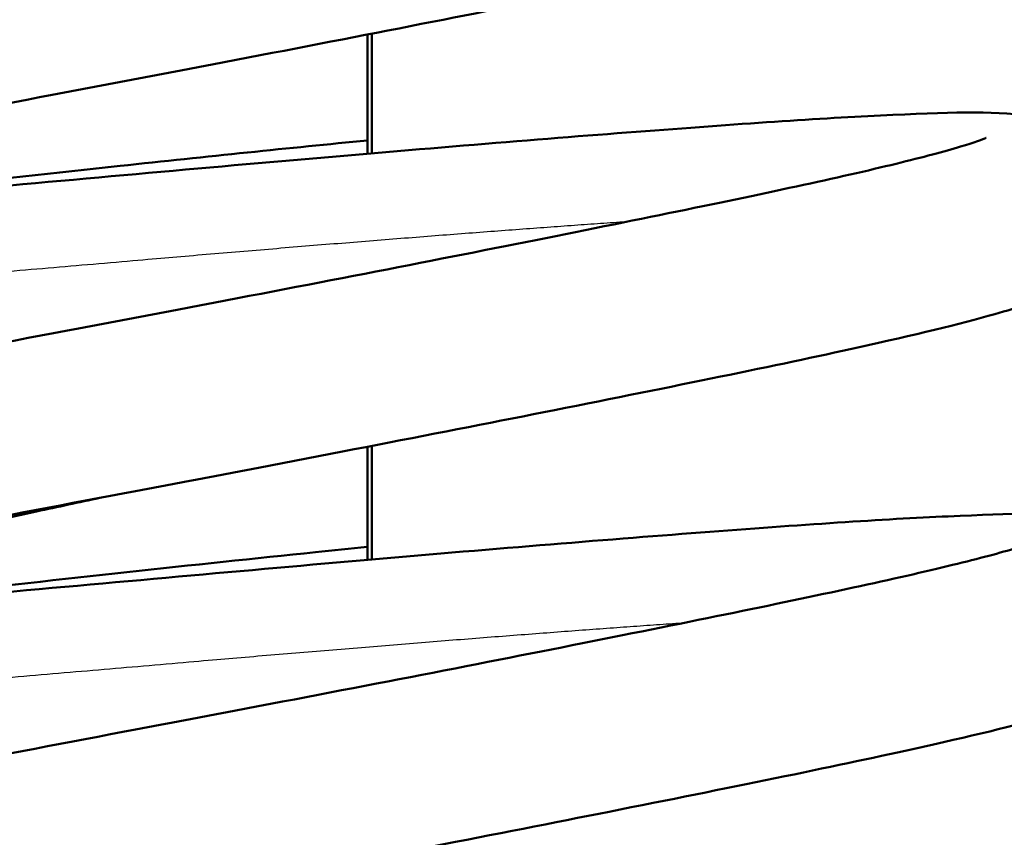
# Model space of a CAD drawing. Header units: millimetres. Extents: x 155 to 950, y -844 to 1327.
# Tile 34 of 58: x 690.97 to 696.74, y 160.3 to 165.09. Entities that reach past the tile are written whole.
import ezdxf

# ---------------------------------------------------------------- set-up
doc = ezdxf.new("R2010")
doc.units = ezdxf.units.MM
doc.header["$LTSCALE"] = 0.75
doc.layers.add('Visible', color=7, linetype='Continuous', lineweight=50)
doc.layers.add('Visible Narrow', color=7, linetype='Continuous', lineweight=25)

msp = doc.modelspace()

# ---------------------------------------------------------------- linework, layer by layer
at = {"layer": 'Visible', "extrusion": (-1, -2e-16, 2.966e-13)}
for p, q in [((693.010982, 165.007679, -9.5), (693.010982, 164.309378, -9.5)), ((693.037397, 164.311634, 17.5), (693.037397, 165.012827, 17.5)), ((693.037397, 161.931252, 17.5), (693.037397, 162.596958, 17.5)), ((693.010982, 162.591846, -9.5), (693.010982, 161.928958, -9.5))]:
    msp.add_line(p, q, dxfattribs=at)
at = {"layer": 'Visible'}
for points, knots in [([(690.7639432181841, 167.8109195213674, 20.76078880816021), (691.1486053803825, 167.8519025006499, 20.86626461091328), (691.5246395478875, 167.8919682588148, 21.0039757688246), (692.5810522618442, 168.00397575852, 21.4966213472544), (693.2331819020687, 168.0723585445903, 21.9426200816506), (694.3511763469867, 168.1852574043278, 23.00871828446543), (694.830272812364, 168.2310868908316, 23.64312908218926), (695.5635911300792, 168.2923492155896, 25.021918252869), (695.8081458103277, 168.3096427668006, 25.78476229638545), (696.0359336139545, 168.3051558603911, 26.78353279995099), (696.0756430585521, 168.3094890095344, 27.02407626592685), (696.1990771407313, 168.2771760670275, 27.28879675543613), (696.2274899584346, 168.2683128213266, 27.33745320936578), (696.2804706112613, 168.2446228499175, 27.40644211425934), (696.3022871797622, 168.2333438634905, 27.43064602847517), (696.3600163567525, 168.1971577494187, 27.48712993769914), (696.397093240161, 168.1674857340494, 27.51629349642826), (696.4628097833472, 168.0958189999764, 27.56632479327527), (696.4920827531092, 168.0529998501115, 27.58789450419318), (696.537977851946, 167.9561435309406, 27.62919697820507), (696.5538102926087, 167.900253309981, 27.64910496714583), (696.5658433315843, 167.7870025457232, 27.68916197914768), (696.5618607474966, 167.7282079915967, 27.70977500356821), (696.5356140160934, 167.6185926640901, 27.75536423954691), (696.5129351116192, 167.5663821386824, 27.78095781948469), (696.4583821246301, 167.4793883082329, 27.84183110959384), (696.4263336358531, 167.4431687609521, 27.87804668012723), (696.3695056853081, 167.3911394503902, 27.95910252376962), (696.344088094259, 167.3729509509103, 28.00344066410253), (696.2975660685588, 167.3432662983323, 28.1041077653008), (696.276972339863, 167.332625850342, 28.16173772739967), (696.2266535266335, 167.3085258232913, 28.32548496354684), (696.2018314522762, 167.2992906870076, 28.43404954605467), (696.1055336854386, 167.2654917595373, 28.867185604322), (696.0364829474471, 167.2478769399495, 29.1936024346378), (695.6666555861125, 167.1594341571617, 30.49244682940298), (695.1923465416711, 167.0674191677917, 31.43755850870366), (694.0434355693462, 166.8581214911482, 32.85586800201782), (693.4172858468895, 166.7479490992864, 33.40609762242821), (692.063459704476, 166.5129162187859, 34.23661117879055), (691.3229271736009, 166.3856955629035, 34.53679478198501), (689.8071165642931, 166.1249288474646, 34.87530191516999), (689.0122184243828, 165.987986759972, 34.9182641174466), (687.4722490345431, 165.7195807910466, 34.74530863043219), (686.7071681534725, 165.5846140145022, 34.52767990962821), (685.3046103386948, 165.3312299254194, 33.86302836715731), (684.6490404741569, 165.2095092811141, 33.4071332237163), (683.5350496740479, 164.993010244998, 32.32054767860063), (683.061110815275, 164.8951602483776, 31.67589517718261), (682.3662865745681, 164.7362025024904, 30.2909926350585), (682.1134501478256, 164.6617493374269, 29.52922885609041), (682.0597164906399, 164.639867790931, 28.69045721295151), (682.0572532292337, 164.6387436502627, 28.6225385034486), (682.057253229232, 164.6387436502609, 28.55467283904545)], [15.85191151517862, 15.85191151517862, 15.85191151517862, 15.85191151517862, 15.97141453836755, 15.97141453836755, 16.20321307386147, 16.20321307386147, 16.43609731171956, 16.43609731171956, 16.67207462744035, 16.67207462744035, 16.74342530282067, 16.74342530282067, 16.76023433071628, 16.76023433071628, 16.77047131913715, 16.77047131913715, 16.78678479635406, 16.78678479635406, 16.80327699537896, 16.80327699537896, 16.82124355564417, 16.82124355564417, 16.83949520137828, 16.83949520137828, 16.85771890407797, 16.85771890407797, 16.87530659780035, 16.87530659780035, 16.89126866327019, 16.89126866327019, 16.90974699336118, 16.90974699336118, 16.94316602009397, 16.94316602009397, 17.04324614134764, 17.04324614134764, 17.34917489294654, 17.34917489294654, 17.59441429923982, 17.59441429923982, 17.83084434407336, 17.83084434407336, 18.06688031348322, 18.06688031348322, 18.302661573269, 18.302661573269, 18.53866630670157, 18.53866630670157, 18.774006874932, 18.774006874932, 19.00593528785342, 19.00593528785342, 19.02623962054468, 19.02623962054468, 19.02623962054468, 19.02623962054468]), ([(687.3056076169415, 164.9302673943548, 20.45677608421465), (686.6158022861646, 164.8590611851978, 20.64284333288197), (685.9466181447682, 164.791873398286, 20.93206940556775), (684.6553085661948, 164.6684588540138, 21.72973755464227), (684.0324190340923, 164.6130468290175, 22.27232228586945), (683.0007215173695, 164.5331978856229, 23.51415231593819), (682.5812775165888, 164.5077734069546, 24.22959981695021), (682.1245168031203, 164.4968224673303, 25.36764751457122), (682.0003097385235, 164.497167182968, 25.76687149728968), (681.8172446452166, 164.5105778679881, 26.43934538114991), (681.7555828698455, 164.5127759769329, 26.71642785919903), (681.6153220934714, 164.5609786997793, 27.06116365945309), (681.5725003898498, 164.5785876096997, 27.14604280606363), (681.4959905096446, 164.6282278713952, 27.26413559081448), (681.4661535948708, 164.6513124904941, 27.30437122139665), (681.3967603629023, 164.7205302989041, 27.39325225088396), (681.3581834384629, 164.7735663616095, 27.43922685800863), (681.3060579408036, 164.8890883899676, 27.52014576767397), (681.2903745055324, 164.9517878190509, 27.5568297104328), (681.2830137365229, 165.0769671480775, 27.63118034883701), (681.2915357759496, 165.1408321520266, 27.66983372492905), (681.3271532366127, 165.2545107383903, 27.75490573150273), (681.3544184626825, 165.3054199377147, 27.80266349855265), (681.4124621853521, 165.3863908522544, 27.90981691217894), (681.4431706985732, 165.4173721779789, 27.9702909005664), (681.5026452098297, 165.4688781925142, 28.10898503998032), (681.5309398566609, 165.4877447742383, 28.18906704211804), (681.60115849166, 165.530265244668, 28.41494881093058), (681.638131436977, 165.5469717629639, 28.56404882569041), (681.7869199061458, 165.6091978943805, 29.15850335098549), (681.9067309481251, 165.6442299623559, 29.60496474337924), (682.2787821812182, 165.742782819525, 30.60430299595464), (682.5549764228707, 165.8065007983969, 31.1527048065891), (683.365460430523, 165.9790708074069, 32.36405555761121), (683.9708265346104, 166.0978412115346, 32.99803142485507), (685.2979613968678, 166.3464042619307, 33.9682548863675), (686.0267944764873, 166.4781980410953, 34.33376859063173), (687.5333271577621, 166.7452329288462, 34.79468710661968), (688.3298290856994, 166.8838954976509, 34.89955407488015), (689.8893247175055, 167.1534360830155, 34.84318207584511), (690.6727127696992, 167.2878742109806, 34.68275697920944), (692.1247366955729, 167.5379081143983, 34.12246131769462), (692.8126622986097, 167.6568460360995, 33.71604234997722), (694.0019556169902, 167.8662288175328, 32.71538874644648), (694.5202564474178, 167.9596567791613, 32.1093529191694), (695.318001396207, 168.1110749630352, 30.7820220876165), (695.6151233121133, 168.1729823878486, 30.04361321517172), (695.8109237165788, 168.2225494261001, 29.03360360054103), (695.8451480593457, 168.23328664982, 28.77800758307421), (695.847035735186, 168.2339587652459, 28.51603740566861), (695.8470588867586, 168.2339671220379, 28.5097363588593), (695.8470588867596, 168.2339671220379, 28.50343232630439)], [1.409984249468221, 1.409984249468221, 1.409984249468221, 1.409984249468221, 1.624831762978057, 1.624831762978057, 1.866830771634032, 1.866830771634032, 2.109767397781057, 2.109767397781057, 2.234731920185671, 2.234731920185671, 2.318889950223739, 2.318889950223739, 2.34731763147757, 2.34731763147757, 2.363653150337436, 2.363653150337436, 2.387011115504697, 2.387011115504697, 2.408763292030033, 2.408763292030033, 2.430745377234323, 2.430745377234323, 2.452678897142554, 2.452678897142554, 2.47463899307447, 2.47463899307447, 2.500515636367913, 2.500515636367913, 2.546739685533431, 2.546739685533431, 2.68529865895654, 2.68529865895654, 2.868007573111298, 2.868007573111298, 3.125597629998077, 3.125597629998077, 3.366802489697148, 3.366802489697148, 3.604977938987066, 3.604977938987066, 3.841888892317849, 3.841888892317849, 4.077877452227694, 4.077877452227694, 4.312379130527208, 4.312379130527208, 4.544677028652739, 4.544677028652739, 4.621381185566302, 4.621381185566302, 4.62327038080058, 4.62327038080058, 4.62327038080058, 4.62327038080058]), ([(690.0488236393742, 163.0439141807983, 20.16586847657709), (689.2911100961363, 162.9770833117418, 20.10558685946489), (688.5159462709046, 162.9096198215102, 20.16230985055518), (686.9841682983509, 162.7781537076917, 20.51510811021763), (686.2120558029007, 162.7142700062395, 20.8315464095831), (684.8205285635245, 162.6122286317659, 21.68647815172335), (684.1844655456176, 162.5717178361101, 22.23747039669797), (683.1306511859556, 162.5182045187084, 23.49902347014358), (682.6989978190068, 162.5064917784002, 24.22297794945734), (682.2158346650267, 162.5197765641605, 25.38639110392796), (682.0810112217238, 162.5285158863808, 25.8025303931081), (681.8711137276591, 162.5634913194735, 26.51027391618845), (681.7905475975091, 162.573883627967, 26.80839849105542), (681.6326348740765, 162.665065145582, 27.15806652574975), (681.5916072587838, 162.6936584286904, 27.23609925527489), (681.5241412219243, 162.760787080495, 27.35555800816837), (681.4973523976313, 162.7932330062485, 27.40106933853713), (681.436159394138, 162.8912427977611, 27.51406723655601), (681.4078854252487, 162.9668068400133, 27.57837260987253), (681.3895665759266, 163.1127688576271, 27.69975988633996), (681.395602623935, 163.1840887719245, 27.75852866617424), (681.4299785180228, 163.3109545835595, 27.8862050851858), (681.4585303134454, 163.3669450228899, 27.95707749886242), (681.5209398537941, 163.4584429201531, 28.11561022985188), (681.5549433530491, 163.4933845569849, 28.20510295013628), (681.6304174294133, 163.5604040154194, 28.42925721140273), (681.6700677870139, 163.5861829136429, 28.56730952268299), (681.8010856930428, 163.6632378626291, 29.04395573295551), (681.8902600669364, 163.6992663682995, 29.38642274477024), (682.3249649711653, 163.8576138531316, 30.72422897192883), (682.8346780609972, 163.98894356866, 31.68947640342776), (684.0828109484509, 164.2753931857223, 33.17440185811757), (684.7879649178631, 164.4268842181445, 33.75991262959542), (686.2664630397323, 164.7285726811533, 34.58963752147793), (687.0471674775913, 164.8803358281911, 34.87091167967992), (688.6339094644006, 165.1878016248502, 35.15784980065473), (689.460633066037, 165.346674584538, 35.1676292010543), (691.0485956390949, 165.649306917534, 34.9192250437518), (691.8309740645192, 165.7962843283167, 34.65896281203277), (693.2476875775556, 166.0705687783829, 33.9068693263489), (693.9014824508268, 166.2003923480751, 33.40681365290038), (695.0001409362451, 166.4255394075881, 32.23468955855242), (695.4594211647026, 166.5235996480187, 31.54591801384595), (695.9410803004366, 166.6413806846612, 30.45453716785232), (696.0689869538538, 166.67561721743, 30.08651799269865), (696.2366722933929, 166.7259641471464, 29.40659585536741), (696.2908861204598, 166.7458076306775, 29.0947931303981), (696.3097416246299, 166.7538787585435, 28.72692347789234), (696.3112991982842, 166.7546106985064, 28.67220037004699), (696.3112991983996, 166.754610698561, 28.61747066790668)], [111.3674259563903, 111.3674259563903, 111.3674259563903, 111.3674259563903, 111.5959933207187, 111.5959933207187, 111.8406367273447, 111.8406367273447, 112.0869008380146, 112.0869008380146, 112.3340345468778, 112.3340345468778, 112.4648476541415, 112.4648476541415, 112.5557467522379, 112.5557467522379, 112.5831550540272, 112.5831550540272, 112.6015675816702, 112.6015675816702, 112.631639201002, 112.631639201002, 112.6587845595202, 112.6587845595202, 112.6866120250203, 112.6866120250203, 112.7168013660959, 112.7168013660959, 112.7603614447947, 112.7603614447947, 112.8668897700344, 112.8668897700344, 113.185024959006, 113.185024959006, 113.4551417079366, 113.4551417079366, 113.7016364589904, 113.7016364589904, 113.9476005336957, 113.9476005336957, 114.1922915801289, 114.1922915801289, 114.4357765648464, 114.4357765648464, 114.6789593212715, 114.6789593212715, 114.7953988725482, 114.7953988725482, 114.8895899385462, 114.8895899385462, 114.9059311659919, 114.9059311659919, 114.9059311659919, 114.9059311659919]), ([(697.0669665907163, 166.2136662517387, 27.75701927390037), (697.0507435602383, 166.1555733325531, 27.79921736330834), (697.0244840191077, 166.1030051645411, 27.8466405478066), (696.9679649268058, 166.019834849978, 27.95257645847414), (696.9378407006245, 165.9879173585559, 28.01193824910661), (696.8794570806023, 165.9350040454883, 28.14777690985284), (696.8515860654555, 165.915545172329, 28.22607594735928), (696.7838992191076, 165.8726492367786, 28.44322566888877), (696.7486880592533, 165.8558656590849, 28.58530878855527), (696.6090474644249, 165.7941705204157, 29.15205008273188), (696.5004905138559, 165.7606046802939, 29.57853390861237), (696.1510112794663, 165.6623157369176, 30.57897135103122), (695.8803895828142, 165.5967832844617, 31.14694076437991), (695.0734651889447, 165.4186018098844, 32.41372557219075), (694.4634925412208, 165.294710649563, 33.08478060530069), (693.1159093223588, 165.0270187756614, 34.11636987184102), (692.3729987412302, 164.8831530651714, 34.50901941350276), (690.8330167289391, 164.5913856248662, 35.0160173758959), (690.0176450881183, 164.4364641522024, 35.14151199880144), (688.4142993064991, 164.1283021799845, 35.11778014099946), (687.6052512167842, 163.9716857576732, 34.97001603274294), (686.1014049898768, 163.6770662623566, 34.42358466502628), (685.3871688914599, 163.5313573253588, 34.01964417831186), (684.1457256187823, 163.2660063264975, 33.01361597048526), (683.5994389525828, 163.1429828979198, 32.40017349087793), (682.7635854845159, 162.936775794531, 31.05065828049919), (682.449904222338, 162.8433901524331, 30.29977581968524), (682.2485137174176, 162.7650879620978, 29.2612833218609), (682.2153410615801, 162.7480166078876, 28.99206201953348), (682.2153410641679, 162.7480166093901, 28.72378777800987)], [0, 0, 0, 0, 0.0220834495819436, 0.0220834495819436, 0.0438186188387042, 0.0438186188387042, 0.0691945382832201, 0.0691945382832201, 0.1132578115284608, 0.1132578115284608, 0.24527728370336, 0.24527728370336, 0.4325389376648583, 0.4325389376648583, 0.6990236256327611, 0.6990236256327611, 0.9479644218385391, 0.9479644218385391, 1.193224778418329, 1.193224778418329, 1.437823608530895, 1.437823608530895, 1.681307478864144, 1.681307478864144, 1.923757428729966, 1.923757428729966, 2.161529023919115, 2.161529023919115, 2.241977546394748, 2.241977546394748, 2.241977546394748, 2.241977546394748]), ([(686.3863592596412, 163.7321380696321, 20.76461031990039), (686.8730817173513, 163.7714440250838, 20.55233947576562), (687.3833986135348, 163.8147823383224, 20.39122660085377), (688.6907212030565, 163.927188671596, 20.12913941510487), (689.51707105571, 163.9993328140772, 20.10017147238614), (691.1203534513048, 164.1414052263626, 20.30619116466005), (691.9173699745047, 164.2144785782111, 20.54566776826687), (693.3785122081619, 164.3416478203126, 21.25876614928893), (694.0607887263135, 164.3976815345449, 21.74294683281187), (695.2226874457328, 164.485895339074, 22.89102432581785), (695.7159308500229, 164.520341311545, 23.56942518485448), (696.475873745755, 164.5529541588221, 25.04384829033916), (696.7067839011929, 164.5634718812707, 25.86473728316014), (696.9681741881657, 164.5175353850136, 26.80176189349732), (697.0063900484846, 164.5096272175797, 26.93047033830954), (697.0850149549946, 164.4814994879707, 27.1255752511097), (697.1187609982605, 164.4673350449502, 27.19610023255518), (697.1854836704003, 164.4277959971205, 27.30892861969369), (697.2166996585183, 164.4057959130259, 27.35419984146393), (697.2897348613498, 164.3384819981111, 27.45188494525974), (697.3313808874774, 164.2860216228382, 27.50155038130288), (697.3878974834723, 164.1712558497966, 27.58593732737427), (697.4057451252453, 164.1095543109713, 27.62299891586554), (697.4175531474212, 163.9847913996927, 27.69725723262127), (697.4113101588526, 163.9203303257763, 27.73542030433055), (697.379031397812, 163.8041270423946, 27.81864884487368), (697.3530812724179, 163.7519653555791, 27.86608928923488), (697.2967935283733, 163.6686632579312, 27.97153044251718), (697.2666339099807, 163.6365672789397, 28.03080364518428), (697.2082447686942, 163.5834626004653, 28.16628920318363), (697.1803792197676, 163.5639419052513, 28.24430482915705), (697.1129071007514, 163.5210507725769, 28.4601501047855), (697.0778587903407, 163.5042844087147, 28.60120391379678), (696.9391263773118, 163.4427739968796, 29.16387613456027), (696.8317671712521, 163.4094980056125, 29.58740755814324), (696.4854556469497, 163.3118027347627, 30.58423309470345), (696.2166923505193, 163.2465877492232, 31.15152504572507), (695.4130210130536, 163.0688289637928, 32.42017610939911), (694.8037433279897, 162.9450416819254, 33.09356687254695), (693.4573227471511, 162.6774851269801, 34.12880060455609), (692.7151159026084, 162.5337135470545, 34.52308330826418), (691.1760610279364, 162.2420465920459, 35.03334966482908), (690.3609262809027, 162.0872320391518, 35.16055899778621), (688.7574983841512, 161.7790873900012, 35.14020134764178), (687.9481355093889, 161.6223768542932, 34.99413793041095), (686.4431109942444, 161.3276697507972, 34.45085894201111), (685.728020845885, 161.1818655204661, 34.04840933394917), (684.4844815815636, 160.916237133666, 33.04497710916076), (683.9369191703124, 160.7929901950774, 32.43270777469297), (683.0981100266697, 160.5864047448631, 31.08487648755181), (682.7829170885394, 160.4928811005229, 30.33457965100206), (682.5776908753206, 160.4134933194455, 29.29168546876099), (682.5433464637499, 160.395865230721, 29.01753965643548), (682.5433464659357, 160.3958652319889, 28.74431469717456)], [3.243690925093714, 3.243690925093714, 3.243690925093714, 3.243690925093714, 3.402482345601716, 3.402482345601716, 3.645110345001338, 3.645110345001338, 3.889291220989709, 3.889291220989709, 4.13436039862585, 4.13436039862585, 4.380034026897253, 4.380034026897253, 4.63208022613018, 4.63208022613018, 4.672199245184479, 4.672199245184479, 4.695747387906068, 4.695747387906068, 4.713273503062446, 4.713273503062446, 4.737540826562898, 4.737540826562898, 4.759249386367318, 4.759249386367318, 4.78124158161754, 4.78124158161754, 4.803209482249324, 4.803209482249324, 4.824948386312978, 4.824948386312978, 4.850248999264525, 4.850248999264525, 4.89400140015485, 4.89400140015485, 5.025082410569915, 5.025082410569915, 5.211935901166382, 5.211935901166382, 5.478763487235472, 5.478763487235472, 5.727739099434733, 5.727739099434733, 5.973002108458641, 5.973002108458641, 6.217607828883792, 6.217607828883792, 6.461099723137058, 6.461099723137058, 6.703554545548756, 6.703554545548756, 6.941374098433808, 6.941374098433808, 7.023311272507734, 7.023311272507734, 7.023311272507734, 7.023311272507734]), ([(690.3768295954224, 160.6917628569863, 20.18639606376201), (689.6195828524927, 160.6249731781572, 20.1261540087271), (688.8449186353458, 160.5575525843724, 20.18276386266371), (687.3135390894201, 160.4261182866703, 20.53516039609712), (686.5413671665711, 160.3622213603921, 20.85145243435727), (685.1496821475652, 160.2601544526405, 21.70611728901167), (684.5135180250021, 160.2196290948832, 22.25698557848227), (683.459471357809, 160.1660850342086, 23.51833281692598), (683.0276867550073, 160.1543486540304, 24.24220746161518), (682.5443506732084, 160.1675968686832, 25.40550455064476), (682.4094654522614, 160.1763277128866, 25.82158675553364), (682.1996029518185, 160.2112330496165, 26.5291398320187), (682.1191448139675, 160.2216440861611, 26.82705618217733), (681.9613731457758, 160.3124149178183, 27.17713741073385), (681.9202035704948, 160.3410060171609, 27.25555276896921), (681.852500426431, 160.4082261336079, 27.37547640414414), (681.8256338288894, 160.4407001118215, 27.4211104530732), (681.7643254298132, 160.5387360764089, 27.53425882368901), (681.7359879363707, 160.6142938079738, 27.59859559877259), (681.7175691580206, 160.7602698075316, 27.72000050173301), (681.7235580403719, 160.8316035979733, 27.7787602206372), (681.7578653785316, 160.9585180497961, 27.90640363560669), (681.7863959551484, 161.0145449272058, 27.97725183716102), (681.8487822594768, 161.1060998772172, 28.13572046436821), (681.8827832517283, 161.1410673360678, 28.22517198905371), (681.9582253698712, 161.2081043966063, 28.4491493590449), (681.9978532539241, 161.2338870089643, 28.58706334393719), (682.1286643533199, 161.3108724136, 29.06286441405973), (682.2176215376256, 161.3468439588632, 29.40462924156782), (682.6512879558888, 161.5049579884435, 30.74058458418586), (683.1596482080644, 161.636031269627, 31.70482211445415), (684.405802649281, 161.9221454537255, 33.19028938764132), (685.1108330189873, 162.073652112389, 33.77674864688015), (686.5890881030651, 162.3753528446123, 34.60787681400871), (687.3695794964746, 162.5270943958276, 34.88977095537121), (688.9561171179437, 162.8345329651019, 35.17797834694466), (689.782846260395, 162.9934132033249, 35.18841491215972), (691.3710081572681, 163.2960957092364, 34.94126616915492), (692.1535867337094, 163.443104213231, 34.68162913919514), (693.570891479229, 163.7174726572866, 33.93065993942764), (694.2250809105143, 163.8473572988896, 33.4311178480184), (695.3246544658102, 164.072653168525, 32.25985842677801), (695.784483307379, 164.1707877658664, 31.57146426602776), (696.2670587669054, 164.2887056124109, 30.48043817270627), (696.3952832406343, 164.3229917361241, 30.11248058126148), (696.5676584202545, 164.3746749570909, 29.4162904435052), (696.6243921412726, 164.3958732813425, 29.08708221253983), (696.6384903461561, 164.4020745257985, 28.7170615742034), (696.6393046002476, 164.4024593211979, 28.67753327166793), (696.6393046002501, 164.4024593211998, 28.63799757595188)], [106.5745957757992, 106.5745957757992, 106.5745957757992, 106.5745957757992, 106.8030192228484, 106.8030192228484, 107.0476627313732, 107.0476627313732, 107.2939256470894, 107.2939256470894, 107.5410581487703, 107.5410581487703, 107.6718600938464, 107.6718600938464, 107.7627116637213, 107.7627116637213, 107.7902320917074, 107.7902320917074, 107.8086850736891, 107.8086850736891, 107.8387656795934, 107.8387656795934, 107.8659115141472, 107.8659115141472, 107.8937378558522, 107.8937378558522, 107.9239184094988, 107.9239184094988, 107.9674373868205, 107.9674373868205, 108.0737457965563, 108.0737457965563, 108.3914726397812, 108.3914726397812, 108.6617285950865, 108.6617285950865, 108.90822518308, 108.90822518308, 109.15419333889, 109.15419333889, 109.3988840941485, 109.3988840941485, 109.642372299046, 109.642372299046, 109.8855566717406, 109.8855566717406, 110.0020123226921, 110.0020123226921, 110.1012783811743, 110.1012783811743, 110.113114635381, 110.113114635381, 110.113114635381, 110.113114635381]), ([(688.9060183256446, 163.9462674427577, -35.69331964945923), (689.0051069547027, 163.9571969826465, -35.68935079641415), (689.1039967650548, 163.9681031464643, -35.68338444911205), (690.0099655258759, 164.0680054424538, -35.61010210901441), (690.8166221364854, 164.1581547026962, -35.40806702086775), (692.0702617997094, 164.2926358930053, -34.86653945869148), (692.5592477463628, 164.3429600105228, -34.58656965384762), (693.0109824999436, 164.3872647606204, -34.25776616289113)], [3.587956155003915, 3.587956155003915, 3.587956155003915, 3.587956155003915, 3.617803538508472, 3.617803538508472, 3.86227661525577, 3.86227661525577, 4.02946538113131, 4.02946538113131, 4.02946538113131, 4.02946538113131]), ([(691.4428358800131, 162.2925423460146, -21.14475187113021), (691.320279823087, 162.2659492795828, -21.09957827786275), (691.1967148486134, 162.2392496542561, -21.05778883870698), (690.3058761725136, 162.04756479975, -20.78345640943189), (689.490653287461, 161.87199677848, -20.67589878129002), (688.2976302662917, 161.6148444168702, -20.7196352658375), (687.9030966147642, 161.5299236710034, -20.76716190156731), (687.5147726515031, 161.4462202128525, -20.8464562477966)], [5.709026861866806, 5.709026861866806, 5.709026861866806, 5.709026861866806, 5.74887065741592, 5.74887065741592, 5.994515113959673, 5.994515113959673, 6.115232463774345, 6.115232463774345, 6.115232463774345, 6.115232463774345]), ([(686.714401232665, 161.3799933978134, 20.78512545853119), (687.1988442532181, 161.4191149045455, 20.57384549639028), (687.7066325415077, 161.4622250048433, 20.41324891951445), (689.0112470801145, 161.5743876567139, 20.15034822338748), (689.8375520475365, 161.6465212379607, 20.12055239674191), (691.4410261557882, 161.7885975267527, 20.3249573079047), (692.2382812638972, 161.8616897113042, 20.56363756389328), (693.700116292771, 161.9889592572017, 21.27526891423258), (694.3828613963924, 162.0450541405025, 21.75875849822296), (695.5458830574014, 162.1334042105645, 22.90565949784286), (696.0397803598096, 162.1679357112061, 23.58357873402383), (696.8010585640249, 162.2007588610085, 25.05718511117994), (697.0333861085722, 162.2110590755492, 25.87760095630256), (697.2941166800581, 162.1658249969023, 26.81530033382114), (697.3322621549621, 162.1580199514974, 26.94457411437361), (697.4112481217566, 162.1301054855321, 27.14234056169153), (697.4457131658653, 162.115799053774, 27.21482855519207), (697.5136266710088, 162.0755694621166, 27.32970103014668), (697.5451078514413, 162.0533656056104, 27.37530723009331), (697.6183305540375, 161.985657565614, 27.47314304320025), (697.6598783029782, 161.933125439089, 27.52271013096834), (697.7162002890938, 161.8182698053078, 27.6070006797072), (697.7339409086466, 161.7565289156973, 27.64404821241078), (697.7455322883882, 161.6317486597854, 27.71831245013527), (697.7391101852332, 161.5670723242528, 27.75614089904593), (697.7067876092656, 161.4514506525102, 27.84015351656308), (697.6807130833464, 161.3991421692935, 27.8873009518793), (697.6243774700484, 161.3160075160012, 27.99286199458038), (697.5942271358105, 161.2839954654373, 28.05219773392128), (697.5358352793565, 161.2309877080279, 28.18788424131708), (697.5079681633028, 161.2115006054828, 28.26604602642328), (697.440383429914, 161.1686073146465, 28.48257679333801), (697.4052490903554, 161.1518318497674, 28.62417447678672), (697.2660374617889, 161.0902239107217, 29.18899663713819), (697.1580468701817, 161.0567950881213, 29.614088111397), (696.810052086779, 160.9587831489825, 30.61285895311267), (696.5402870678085, 160.8933959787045, 31.18054325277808), (695.7348619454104, 160.7154078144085, 32.44822418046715), (695.1252120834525, 160.5915650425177, 33.12036760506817), (693.7781695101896, 160.3239360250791, 34.15365490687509), (693.0355866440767, 160.180114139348, 34.54706544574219), (691.4960360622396, 159.8883934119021, 35.05558652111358), (690.680774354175, 159.7335218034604, 35.18188022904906), (689.0773894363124, 159.4253677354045, 35.15972063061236), (688.2681941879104, 159.2687074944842, 35.01274891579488), (686.7637980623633, 158.9740470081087, 34.46778612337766), (686.0491635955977, 158.828293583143, 34.06454008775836), (684.8067429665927, 158.5628131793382, 33.05972092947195), (684.2598614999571, 158.4396856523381, 32.44682476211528), (683.4226301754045, 158.2333020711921, 31.09809329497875), (683.1082447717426, 158.1398524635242, 30.34748331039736), (682.9050682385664, 158.0610438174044, 29.30693850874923), (682.871351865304, 158.0437138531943, 29.03542245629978), (682.8713518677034, 158.0437138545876, 28.76484160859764)], [8.025024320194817, 8.025024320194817, 8.025024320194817, 8.025024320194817, 8.183068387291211, 8.183068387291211, 8.425691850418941, 8.425691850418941, 8.669872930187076, 8.669872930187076, 8.914938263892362, 8.914938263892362, 9.160609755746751, 9.160609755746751, 9.41262529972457, 9.41262529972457, 9.452906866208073, 9.452906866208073, 9.477058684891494, 9.477058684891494, 9.494720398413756, 9.494720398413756, 9.518970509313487, 9.518970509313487, 9.540679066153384, 9.540679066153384, 9.562671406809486, 9.562671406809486, 9.584638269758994, 9.584638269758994, 9.606381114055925, 9.606381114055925, 9.631720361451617, 9.631720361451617, 9.675637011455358, 9.675637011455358, 9.807213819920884, 9.807213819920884, 9.994294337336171, 9.994294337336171, 10.26093883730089, 10.26093883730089, 10.50989577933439, 10.50989577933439, 10.75515737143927, 10.75515737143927, 10.99975941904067, 10.99975941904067, 11.24324704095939, 11.24324704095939, 11.48569926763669, 11.48569926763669, 11.72349326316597, 11.72349326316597, 11.8046353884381, 11.8046353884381, 11.8046353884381, 11.8046353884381]), ([(690.7048343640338, 158.3396114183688, 20.20692220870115), (689.9470539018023, 158.2727746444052, 20.14663491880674), (689.1718184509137, 158.2053050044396, 20.20337413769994), (687.6399833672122, 158.0738343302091, 20.55623000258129), (686.8678793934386, 158.0099525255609, 20.87268926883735), (685.4763747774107, 157.9079148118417, 21.72765926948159), (684.8403262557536, 157.8674061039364, 22.27866928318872), (683.7865452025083, 157.8138971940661, 23.54025186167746), (683.3549106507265, 157.802187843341, 24.26421778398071), (682.871772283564, 157.8154778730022, 25.42764757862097), (682.7369576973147, 157.8242184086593, 25.84379505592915), (682.5270551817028, 157.8592039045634, 26.55156580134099), (682.4464734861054, 157.8695935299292, 26.84972017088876), (682.2885405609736, 157.96083407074, 27.19932901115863), (682.2475332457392, 157.9894276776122, 27.2773070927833), (682.1801011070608, 158.0565433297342, 27.39669941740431), (682.1533234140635, 158.0889852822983, 27.44219319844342), (682.0921469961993, 158.1869914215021, 27.5551695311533), (682.0638822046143, 158.262556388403, 27.61947038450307), (682.0455778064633, 158.408516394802, 27.74085513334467), (682.0516206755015, 158.4798342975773, 27.79962522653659), (682.0860064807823, 158.6066930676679, 27.92730642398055), (682.1145613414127, 158.6626782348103, 27.99818234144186), (682.1769742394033, 158.7541678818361, 28.15672435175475), (682.2109781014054, 158.789105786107, 28.24622303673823), (682.2864568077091, 158.8561227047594, 28.4704029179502), (682.3261104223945, 158.8819010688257, 28.6084752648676), (682.4571583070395, 158.9589661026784, 29.08524395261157), (682.5463641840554, 158.995002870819, 29.42781273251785), (682.9812196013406, 159.1533841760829, 30.76588677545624), (683.4911286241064, 159.2847510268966, 31.73128013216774), (684.7395479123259, 159.5712491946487, 33.21612696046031), (685.4447198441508, 159.7227379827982, 33.80150055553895), (686.9232532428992, 160.0244246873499, 34.63102231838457), (687.703988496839, 160.1761909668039, 34.91220666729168), (689.2907600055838, 160.4836606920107, 35.19896094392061), (690.1174827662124, 160.6425325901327, 35.20864516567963), (691.705416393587, 160.9451576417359, 34.96005919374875), (692.487765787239, 161.0921305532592, 34.69970642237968), (693.9043935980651, 161.3664028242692, 33.94745013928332), (694.5581312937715, 161.4962175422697, 33.44732010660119), (695.6566571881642, 161.7213430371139, 32.27507083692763), (696.1158579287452, 161.8193925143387, 31.58624466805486), (696.597384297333, 161.9371537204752, 30.49481251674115), (696.7252449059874, 161.9713830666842, 30.12678446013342), (696.8966456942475, 162.0228559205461, 29.43139936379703), (696.9529184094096, 162.043939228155, 29.10309390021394), (696.9665438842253, 162.0499457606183, 28.73520767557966), (696.9673100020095, 162.0503079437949, 28.69687030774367), (696.9673100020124, 162.0503079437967, 28.65852449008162)], [101.7817723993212, 101.7817723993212, 101.7817723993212, 101.7817723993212, 102.0103603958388, 102.0103603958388, 102.2550037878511, 102.2550037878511, 102.5012680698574, 102.5012680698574, 102.7484019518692, 102.7484019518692, 102.8792166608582, 102.8792166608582, 102.9701225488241, 102.9701225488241, 102.9975148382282, 102.9975148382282, 103.0159215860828, 103.0159215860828, 103.0459919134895, 103.0459919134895, 103.0731372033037, 103.0731372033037, 103.1009648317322, 103.1009648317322, 103.1311554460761, 103.1311554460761, 103.1747214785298, 103.1747214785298, 103.2812816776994, 103.2812816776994, 103.5994759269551, 103.5994759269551, 103.8695725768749, 103.8695725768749, 104.1160670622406, 104.1160670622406, 104.3620305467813, 104.3620305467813, 104.6067216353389, 104.6067216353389, 104.8502061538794, 104.8502061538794, 105.0933886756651, 105.0933886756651, 105.2098258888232, 105.2098258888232, 105.3088020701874, 105.3088020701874, 105.3202821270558, 105.3202821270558, 105.3202821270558, 105.3202821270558]), ([(689.1454755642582, 161.5864083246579, -35.69720889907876), (689.5772354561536, 161.6340374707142, -35.68778808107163), (690.0083966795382, 161.6815736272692, -35.6412004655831), (691.2239900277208, 161.8155149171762, -35.40023853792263), (692.00263386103, 161.9017354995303, -35.10766389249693), (692.8091600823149, 161.9846832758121, -34.64426045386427), (692.9107586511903, 161.9950294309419, -34.58256919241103), (693.0109824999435, 162.0051324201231, -34.51839223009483)], [8.359840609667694, 8.359840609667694, 8.359840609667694, 8.359840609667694, 8.489336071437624, 8.489336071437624, 8.733779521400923, 8.733779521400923, 8.769496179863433, 8.769496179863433, 8.769496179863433, 8.769496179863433])]:
    msp.add_open_spline(points, degree=3, knots=knots, dxfattribs=at)
at = {"layer": 'Visible Narrow'}
for points, weights, knots in [([(683.3351010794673, 163.0772651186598, 24.16401246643), (683.5544967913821, 163.0806490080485, 23.78334180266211), (683.8191716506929, 163.0913677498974, 23.43283719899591), (685.1911521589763, 163.1469299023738, 21.61594576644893), (687.3616254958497, 163.3238803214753, 20.94942780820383), (689.532098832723, 163.5008307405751, 20.28290984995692), (691.678282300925, 163.6866582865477, 21.02174460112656), (693.3463386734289, 163.8310871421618, 21.59598162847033), (694.5457495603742, 163.9132888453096, 22.89531680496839)], [0.9842883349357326, 0.9901697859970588, 1, 0.9510565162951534, 1, 0.9510565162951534, 1, 0.96154080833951, 0.9835231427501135], [-0.9758368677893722, -0.9758368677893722, -0.9758368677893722, -0.975, -0.975, -0.9708333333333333, -0.9708333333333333, -0.9666666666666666, -0.9666666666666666, -0.9633925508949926, -0.9633925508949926, -0.9633925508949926]), ([(683.6631414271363, 160.7251142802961, 24.18447874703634), (683.8825233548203, 160.7284984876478, 23.80384069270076), (684.1471770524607, 160.7392163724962, 23.45336411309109), (685.5191575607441, 160.7947785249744, 21.63647268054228), (687.6896308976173, 160.9717289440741, 20.96995472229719), (689.8601042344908, 161.1486793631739, 20.30343676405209), (692.0062877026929, 161.3345069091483, 21.04227151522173), (693.6743432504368, 161.4789356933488, 21.61650825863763), (694.8737538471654, 161.5611373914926, 22.91584251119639)], [0.9842892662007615, 0.9901705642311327, 1, 0.9510565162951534, 1, 0.9510565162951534, 1, 0.961540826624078, 0.9835231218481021], [-0.9341701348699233, -0.9341701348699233, -0.9341701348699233, -0.9333333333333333, -0.9333333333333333, -0.9291666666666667, -0.9291666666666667, -0.925, -0.925, -0.9217258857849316, -0.9217258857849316, -0.9217258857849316])]:
    msp.add_rational_spline(points, weights, degree=2, knots=knots, dxfattribs=at)

doc.saveas('drawing.dxf')
